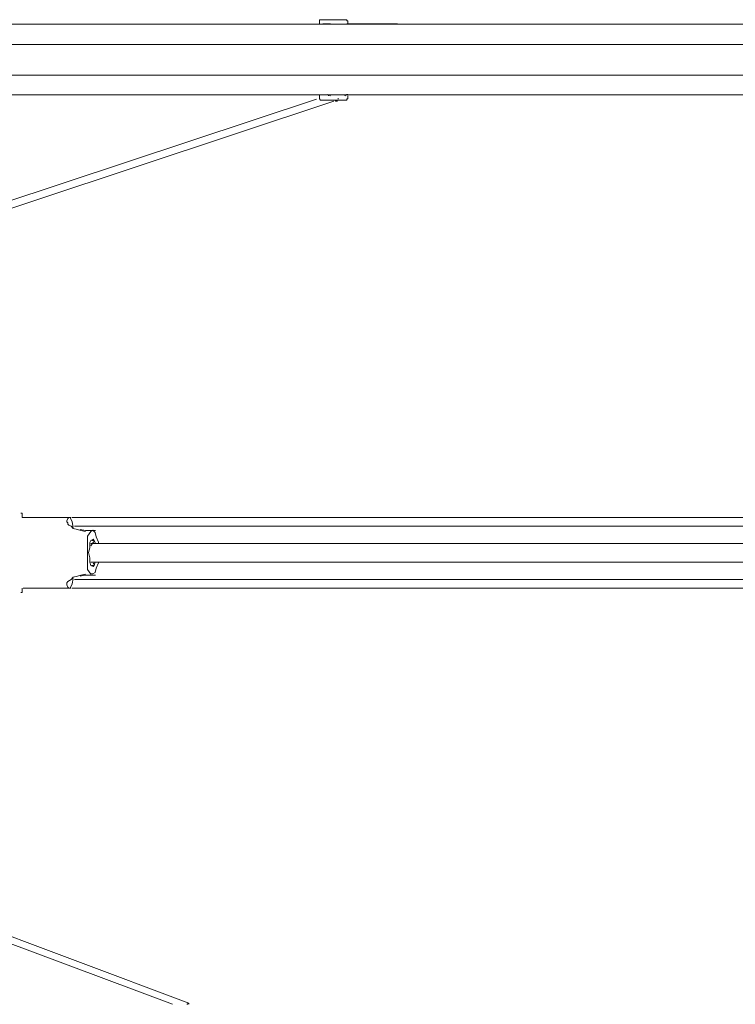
# Model space of a CAD drawing. Header units: millimetres. Extents: x 31.8 to 48.8, y -27.2 to 6.6.
# Tile 21 of 79: x 37.5 to 39.3, y -22.2 to -19.8. Entities that reach past the tile are written whole.
import ezdxf

# ---------------------------------------------------------------- set-up
doc = ezdxf.new("R2010")
doc.units = ezdxf.units.MM
doc.header["$MEASUREMENT"] = 0
doc.layers.add('Livello 1', color=7, linetype='Continuous', lineweight=0)

msp = doc.modelspace()

# ---------------------------------------------------------------- linework, layer by layer
at = {"layer": 'Livello 1', "color": 250, "lineweight": 5, "true_color": 0x1d1d1b}
for points, knots in [([(38.2526, -19.785), (38.2526, -19.785), (38.2526, -19.785), (38.2526, -19.785), (38.2526, -19.785), (38.2499, -19.785), (38.2499, -19.785), (38.2499, -19.785), (38.2499, -19.7875), (38.2499, -19.7875)], [0, 0, 0, 0, 1, 1, 1, 2, 2, 2, 3, 3, 3, 3]), ([(38.2526, -19.785), (38.2526, -19.785), (38.2553, -19.785), (38.2553, -19.785), (38.2553, -19.785), (38.2607, -19.785), (38.2607, -19.785), (38.2607, -19.785), (38.2688, -19.785), (38.2688, -19.785), (38.2688, -19.785), (38.2822, -19.785), (38.2822, -19.785), (38.2822, -19.785), (38.2928, -19.785), (38.2928, -19.785)], [0, 0, 0, 0, 1, 1, 1, 2, 2, 2, 3, 3, 3, 4, 4, 4, 5, 5, 5, 5]), ([(38.2928, -19.785), (38.2928, -19.785), (38.3036, -19.785), (38.3036, -19.785), (38.3036, -19.785), (38.3117, -19.785), (38.3117, -19.785), (38.3117, -19.785), (38.3145, -19.785), (38.3145, -19.785), (38.3145, -19.785), (38.3172, -19.785), (38.3172, -19.785)], [0, 0, 0, 0, 1, 1, 1, 2, 2, 2, 3, 3, 3, 4, 4, 4, 4]), ([(38.3196, -19.7875), (38.3196, -19.7875), (38.3196, -19.7875), (38.3196, -19.7875), (38.3196, -19.7875), (38.3169, -19.7875), (38.3169, -19.7875), (38.3169, -19.7875), (38.3169, -19.785), (38.3169, -19.785)], [0, 0, 0, 0, 1, 1, 1, 2, 2, 2, 3, 3, 3, 3]), ([(38.2512, -19.7957), (38.2512, -19.7957), (38.1413, -19.7957), (38.1413, -19.7957), (38.1413, -19.7957), (38.0338, -19.7957), (38.0338, -19.7957), (38.0338, -19.7957), (37.9293, -19.7957), (37.9293, -19.7957), (37.9293, -19.7957), (37.8248, -19.7957), (37.8248, -19.7957), (37.8248, -19.7957), (37.7257, -19.7957), (37.7257, -19.7957), (37.7257, -19.7957), (37.6263, -19.7957), (37.6263, -19.7957), (37.6263, -19.7957), (37.5324, -19.7957), (37.5324, -19.7957), (37.5324, -19.7957), (37.4412, -19.7957), (37.4412, -19.7957), (37.4412, -19.7957), (37.3552, -19.7957), (37.3552, -19.7957), (37.3552, -19.7957), (37.2804, -19.7957), (37.2804, -19.7957)], [0, 0, 0, 0, 1, 1, 1, 2, 2, 2, 3, 3, 3, 4, 4, 4, 5, 5, 5, 6, 6, 6, 7, 7, 7, 8, 8, 8, 9, 9, 9, 10, 10, 10, 10]), ([(37.2886, -19.7957), (37.2886, -19.7957), (37.3714, -19.7957), (37.3714, -19.7957), (37.3714, -19.7957), (37.4599, -19.7957), (37.4599, -19.7957), (37.4599, -19.7957), (37.5509, -19.7957), (37.5509, -19.7957), (37.5509, -19.7957), (37.6448, -19.7957), (37.6448, -19.7957), (37.6448, -19.7957), (37.7412, -19.7957), (37.7412, -19.7957), (37.7412, -19.7957), (37.8431, -19.7957), (37.8431, -19.7957), (37.8431, -19.7957), (37.9449, -19.7957), (37.9449, -19.7957), (37.9449, -19.7957), (38.0521, -19.7957), (38.0521, -19.7957), (38.0521, -19.7957), (38.1591, -19.7957), (38.1591, -19.7957), (38.1591, -19.7957), (38.2664, -19.7957), (38.2664, -19.7957), (38.2664, -19.7957), (38.3788, -19.7957), (38.3788, -19.7957), (38.3788, -19.7957), (38.4885, -19.7957), (38.4885, -19.7957), (38.4885, -19.7957), (38.6041, -19.7957), (38.6041, -19.7957), (38.6041, -19.7957), (38.7165, -19.7957), (38.7165, -19.7957), (38.7165, -19.7957), (38.8317, -19.7957), (38.8317, -19.7957), (38.8317, -19.7957), (38.9441, -19.7957), (38.9441, -19.7957), (38.9441, -19.7957), (39.0595, -19.7957), (39.0595, -19.7957), (39.0595, -19.7957), (39.1719, -19.7957), (39.1719, -19.7957), (39.1719, -19.7957), (39.2844, -19.7957), (39.2844, -19.7957), (39.2844, -19.7957), (39.397, -19.7957), (39.397, -19.7957), (39.397, -19.7957), (39.5067, -19.7957), (39.5067, -19.7957), (39.5067, -19.7957), (39.6167, -19.7957), (39.6167, -19.7957), (39.6167, -19.7957), (39.7239, -19.7957), (39.7239, -19.7957), (39.7239, -19.7957), (39.8282, -19.7957), (39.8282, -19.7957), (39.8282, -19.7957), (39.9328, -19.7957), (39.9328, -19.7957), (39.9328, -19.7957), (40.0321, -19.7957), (40.0321, -19.7957), (40.0321, -19.7957), (40.131, -19.7957), (40.131, -19.7957), (40.131, -19.7957), (40.2247, -19.7957), (40.2247, -19.7957), (40.2247, -19.7957), (40.3159, -19.7957), (40.3159, -19.7957), (40.3159, -19.7957), (40.4046, -19.7957), (40.4046, -19.7957), (40.4046, -19.7957), (40.4875, -19.7957), (40.4875, -19.7957)], [0, 0, 0, 0, 1, 1, 1, 2, 2, 2, 3, 3, 3, 4, 4, 4, 5, 5, 5, 6, 6, 6, 7, 7, 7, 8, 8, 8, 9, 9, 9, 10, 10, 10, 11, 11, 11, 12, 12, 12, 13, 13, 13, 14, 14, 14, 15, 15, 15, 16, 16, 16, 17, 17, 17, 18, 18, 18, 19, 19, 19, 20, 20, 20, 21, 21, 21, 22, 22, 22, 23, 23, 23, 24, 24, 24, 25, 25, 25, 26, 26, 26, 27, 27, 27, 28, 28, 28, 29, 29, 29, 30, 30, 30, 31, 31, 31, 31]), ([(38.3196, -19.7954), (38.3196, -19.7954), (38.3196, -19.7954), (38.3196, -19.7954), (38.3196, -19.7954), (38.3169, -19.7954), (38.3169, -19.7954)], [0, 0, 0, 0, 1, 1, 1, 2, 2, 2, 2]), ([(37.1786, -19.846), (37.1786, -19.846), (37.2644, -19.846), (37.2644, -19.846), (37.2644, -19.846), (37.3502, -19.846), (37.3502, -19.846), (37.3502, -19.846), (37.4412, -19.846), (37.4412, -19.846), (37.4412, -19.846), (37.5376, -19.846), (37.5376, -19.846), (37.5376, -19.846), (37.6342, -19.846), (37.6342, -19.846), (37.6342, -19.846), (37.7331, -19.846), (37.7331, -19.846), (37.7331, -19.846), (37.8349, -19.846), (37.8349, -19.846), (37.8349, -19.846), (37.9397, -19.846), (37.9397, -19.846), (37.9397, -19.846), (38.0467, -19.846), (38.0467, -19.846), (38.0467, -19.846), (38.1537, -19.846), (38.1537, -19.846), (38.1537, -19.846), (38.2637, -19.846), (38.2637, -19.846), (38.2637, -19.846), (38.3761, -19.846), (38.3761, -19.846), (38.3761, -19.846), (38.4885, -19.846), (38.4885, -19.846), (38.4885, -19.846), (38.6014, -19.846), (38.6014, -19.846), (38.6014, -19.846), (38.7165, -19.846), (38.7165, -19.846), (38.7165, -19.846), (38.829, -19.846), (38.829, -19.846), (38.829, -19.846), (38.9441, -19.846), (38.9441, -19.846), (38.9441, -19.846), (39.0595, -19.846), (39.0595, -19.846), (39.0595, -19.846), (39.1719, -19.846), (39.1719, -19.846), (39.1719, -19.846), (39.2871, -19.846), (39.2871, -19.846), (39.2871, -19.846), (39.3997, -19.846), (39.3997, -19.846), (39.3997, -19.846), (39.5094, -19.846), (39.5094, -19.846), (39.5094, -19.846), (39.6194, -19.846), (39.6194, -19.846), (39.6194, -19.846), (39.7293, -19.846), (39.7293, -19.846), (39.7293, -19.846), (39.8336, -19.846), (39.8336, -19.846), (39.8336, -19.846), (39.9382, -19.846), (39.9382, -19.846), (39.9382, -19.846), (40.0427, -19.846), (40.0427, -19.846), (40.0427, -19.846), (40.1418, -19.846), (40.1418, -19.846), (40.1418, -19.846), (40.2382, -19.846), (40.2382, -19.846), (40.2382, -19.846), (40.3321, -19.846), (40.3321, -19.846), (40.3321, -19.846), (40.4231, -19.846), (40.4231, -19.846), (40.4231, -19.846), (40.5116, -19.846), (40.5116, -19.846), (40.5116, -19.846), (40.5945, -19.846), (40.5945, -19.846)], [0, 0, 0, 0, 1, 1, 1, 2, 2, 2, 3, 3, 3, 4, 4, 4, 5, 5, 5, 6, 6, 6, 7, 7, 7, 8, 8, 8, 9, 9, 9, 10, 10, 10, 11, 11, 11, 12, 12, 12, 13, 13, 13, 14, 14, 14, 15, 15, 15, 16, 16, 16, 17, 17, 17, 18, 18, 18, 19, 19, 19, 20, 20, 20, 21, 21, 21, 22, 22, 22, 23, 23, 23, 24, 24, 24, 25, 25, 25, 26, 26, 26, 27, 27, 27, 28, 28, 28, 29, 29, 29, 30, 30, 30, 31, 31, 31, 32, 32, 32, 33, 33, 33, 33]), ([(40.5945, -19.9205), (40.5945, -19.9205), (40.5116, -19.9205), (40.5116, -19.9205), (40.5116, -19.9205), (40.4231, -19.9205), (40.4231, -19.9205), (40.4231, -19.9205), (40.3321, -19.9205), (40.3321, -19.9205), (40.3321, -19.9205), (40.2382, -19.9205), (40.2382, -19.9205), (40.2382, -19.9205), (40.1418, -19.9205), (40.1418, -19.9205), (40.1418, -19.9205), (40.0427, -19.9205), (40.0427, -19.9205), (40.0427, -19.9205), (39.9382, -19.9205), (39.9382, -19.9205), (39.9382, -19.9205), (39.8336, -19.9205), (39.8336, -19.9205), (39.8336, -19.9205), (39.7293, -19.9205), (39.7293, -19.9205), (39.7293, -19.9205), (39.6194, -19.9205), (39.6194, -19.9205), (39.6194, -19.9205), (39.5094, -19.9205), (39.5094, -19.9205), (39.5094, -19.9205), (39.3997, -19.9205), (39.3997, -19.9205), (39.3997, -19.9205), (39.2871, -19.9205), (39.2871, -19.9205), (39.2871, -19.9205), (39.1719, -19.9205), (39.1719, -19.9205), (39.1719, -19.9205), (39.0595, -19.9205), (39.0595, -19.9205), (39.0595, -19.9205), (38.9441, -19.9205), (38.9441, -19.9205), (38.9441, -19.9205), (38.829, -19.9205), (38.829, -19.9205), (38.829, -19.9205), (38.7165, -19.9205), (38.7165, -19.9205), (38.7165, -19.9205), (38.6014, -19.9205), (38.6014, -19.9205), (38.6014, -19.9205), (38.4885, -19.9205), (38.4885, -19.9205), (38.4885, -19.9205), (38.3761, -19.9205), (38.3761, -19.9205), (38.3761, -19.9205), (38.2637, -19.9205), (38.2637, -19.9205), (38.2637, -19.9205), (38.1537, -19.9205), (38.1537, -19.9205), (38.1537, -19.9205), (38.0467, -19.9205), (38.0467, -19.9205), (38.0467, -19.9205), (37.9397, -19.9205), (37.9397, -19.9205), (37.9397, -19.9205), (37.8349, -19.9205), (37.8349, -19.9205), (37.8349, -19.9205), (37.7331, -19.9205), (37.7331, -19.9205), (37.7331, -19.9205), (37.6342, -19.9205), (37.6342, -19.9205), (37.6342, -19.9205), (37.5376, -19.9205), (37.5376, -19.9205), (37.5376, -19.9205), (37.4412, -19.9205), (37.4412, -19.9205), (37.4412, -19.9205), (37.3502, -19.9205), (37.3502, -19.9205), (37.3502, -19.9205), (37.2644, -19.9205), (37.2644, -19.9205), (37.2644, -19.9205), (37.1786, -19.9205), (37.1786, -19.9205)], [0, 0, 0, 0, 1, 1, 1, 2, 2, 2, 3, 3, 3, 4, 4, 4, 5, 5, 5, 6, 6, 6, 7, 7, 7, 8, 8, 8, 9, 9, 9, 10, 10, 10, 11, 11, 11, 12, 12, 12, 13, 13, 13, 14, 14, 14, 15, 15, 15, 16, 16, 16, 17, 17, 17, 18, 18, 18, 19, 19, 19, 20, 20, 20, 21, 21, 21, 22, 22, 22, 23, 23, 23, 24, 24, 24, 25, 25, 25, 26, 26, 26, 27, 27, 27, 28, 28, 28, 29, 29, 29, 30, 30, 30, 31, 31, 31, 32, 32, 32, 33, 33, 33, 33]), ([(37.2804, -19.9684), (37.2804, -19.9684), (37.3552, -19.9684), (37.3552, -19.9684), (37.3552, -19.9684), (37.4412, -19.9684), (37.4412, -19.9684), (37.4412, -19.9684), (37.5324, -19.9684), (37.5324, -19.9684), (37.5324, -19.9684), (37.6263, -19.9684), (37.6263, -19.9684), (37.6263, -19.9684), (37.7257, -19.9684), (37.7257, -19.9684), (37.7257, -19.9684), (37.8248, -19.9684), (37.8248, -19.9684), (37.8248, -19.9684), (37.9293, -19.9684), (37.9293, -19.9684), (37.9293, -19.9684), (38.0338, -19.9684), (38.0338, -19.9684), (38.0338, -19.9684), (38.1413, -19.9684), (38.1413, -19.9684), (38.1413, -19.9684), (38.2512, -19.9684), (38.2512, -19.9684)], [0, 0, 0, 0, 1, 1, 1, 2, 2, 2, 3, 3, 3, 4, 4, 4, 5, 5, 5, 6, 6, 6, 7, 7, 7, 8, 8, 8, 9, 9, 9, 10, 10, 10, 10]), ([(37.2859, -19.9684), (37.2859, -19.9684), (37.3687, -19.9684), (37.3687, -19.9684), (37.3687, -19.9684), (37.4572, -19.9684), (37.4572, -19.9684), (37.4572, -19.9684), (37.5482, -19.9684), (37.5482, -19.9684), (37.5482, -19.9684), (37.6448, -19.9684), (37.6448, -19.9684), (37.6448, -19.9684), (37.7412, -19.9684), (37.7412, -19.9684), (37.7412, -19.9684), (37.8431, -19.9684), (37.8431, -19.9684), (37.8431, -19.9684), (37.9449, -19.9684), (37.9449, -19.9684), (37.9449, -19.9684), (38.0494, -19.9684), (38.0494, -19.9684), (38.0494, -19.9684), (38.1564, -19.9684), (38.1564, -19.9684), (38.1564, -19.9684), (38.2664, -19.9684), (38.2664, -19.9684), (38.2664, -19.9684), (38.3788, -19.9684), (38.3788, -19.9684), (38.3788, -19.9684), (38.4885, -19.9684), (38.4885, -19.9684), (38.4885, -19.9684), (38.6041, -19.9684), (38.6041, -19.9684), (38.6041, -19.9684), (38.7165, -19.9684), (38.7165, -19.9684), (38.7165, -19.9684), (38.829, -19.9684), (38.829, -19.9684), (38.829, -19.9684), (38.9441, -19.9684), (38.9441, -19.9684), (38.9441, -19.9684), (39.0595, -19.9684), (39.0595, -19.9684), (39.0595, -19.9684), (39.1719, -19.9684), (39.1719, -19.9684), (39.1719, -19.9684), (39.2844, -19.9684), (39.2844, -19.9684), (39.2844, -19.9684), (39.397, -19.9684), (39.397, -19.9684), (39.397, -19.9684), (39.5067, -19.9684), (39.5067, -19.9684), (39.5067, -19.9684), (39.6167, -19.9684), (39.6167, -19.9684), (39.6167, -19.9684), (39.7239, -19.9684), (39.7239, -19.9684), (39.7239, -19.9684), (39.8309, -19.9684), (39.8309, -19.9684), (39.8309, -19.9684), (39.9328, -19.9684), (39.9328, -19.9684), (39.9328, -19.9684), (40.0348, -19.9684), (40.0348, -19.9684), (40.0348, -19.9684), (40.131, -19.9684), (40.131, -19.9684), (40.131, -19.9684), (40.2247, -19.9684), (40.2247, -19.9684), (40.2247, -19.9684), (40.3159, -19.9684), (40.3159, -19.9684), (40.3159, -19.9684), (40.4046, -19.9684), (40.4046, -19.9684), (40.4046, -19.9684), (40.4902, -19.9684), (40.4902, -19.9684)], [0, 0, 0, 0, 1, 1, 1, 2, 2, 2, 3, 3, 3, 4, 4, 4, 5, 5, 5, 6, 6, 6, 7, 7, 7, 8, 8, 8, 9, 9, 9, 10, 10, 10, 11, 11, 11, 12, 12, 12, 13, 13, 13, 14, 14, 14, 15, 15, 15, 16, 16, 16, 17, 17, 17, 18, 18, 18, 19, 19, 19, 20, 20, 20, 21, 21, 21, 22, 22, 22, 23, 23, 23, 24, 24, 24, 25, 25, 25, 26, 26, 26, 27, 27, 27, 28, 28, 28, 29, 29, 29, 30, 30, 30, 31, 31, 31, 31]), ([(38.2499, -19.9788), (38.2499, -19.9788), (38.2499, -19.9788), (38.2499, -19.9788), (38.2499, -19.9788), (38.2526, -19.9815), (38.2526, -19.9815)], [0, 0, 0, 0, 1, 1, 1, 2, 2, 2, 2]), ([(38.2768, -19.9708), (38.2768, -19.9708), (38.2768, -19.9708), (38.2768, -19.9708), (38.2768, -19.9708), (38.2688, -19.9681), (38.2688, -19.9681)], [0, 0, 0, 0, 1, 1, 1, 2, 2, 2, 2]), ([(38.2688, -19.9684), (38.2688, -19.9684), (38.2716, -19.9684), (38.2716, -19.9684), (38.2716, -19.9684), (38.2716, -19.9711), (38.2716, -19.9711)], [0, 0, 0, 0, 1, 1, 1, 2, 2, 2, 2]), ([(38.3169, -19.9815), (38.3169, -19.9815), (38.3169, -19.9815), (38.3169, -19.9815), (38.3169, -19.9815), (38.3169, -19.9788), (38.3169, -19.9788), (38.3169, -19.9788), (38.3196, -19.9788), (38.3196, -19.9788)], [0, 0, 0, 0, 1, 1, 1, 2, 2, 2, 3, 3, 3, 3]), ([(38.2928, -19.9815), (38.2928, -19.9815), (38.2822, -19.9815), (38.2822, -19.9815), (38.2822, -19.9815), (38.2688, -19.9815), (38.2688, -19.9815), (38.2688, -19.9815), (38.2607, -19.9815), (38.2607, -19.9815), (38.2607, -19.9815), (38.2553, -19.9815), (38.2553, -19.9815), (38.2553, -19.9815), (38.2526, -19.9815), (38.2526, -19.9815)], [0, 0, 0, 0, 1, 1, 1, 2, 2, 2, 3, 3, 3, 4, 4, 4, 5, 5, 5, 5]), ([(38.2941, -19.9842), (38.2941, -19.9842), (38.2941, -19.9842), (38.2941, -19.9842), (38.2941, -19.9842), (38.2914, -19.9842), (38.2914, -19.9842), (38.2914, -19.9842), (38.2887, -19.9842), (38.2887, -19.9842), (38.2887, -19.9842), (38.2887, -19.9817), (38.2887, -19.9817), (38.2887, -19.9817), (38.286, -19.9817), (38.286, -19.9817)], [0, 0, 0, 0, 1, 1, 1, 2, 2, 2, 3, 3, 3, 4, 4, 4, 5, 5, 5, 5]), ([(38.3172, -19.9815), (38.3172, -19.9815), (38.3145, -19.9815), (38.3145, -19.9815), (38.3145, -19.9815), (38.3117, -19.9815), (38.3117, -19.9815), (38.3117, -19.9815), (38.3036, -19.9815), (38.3036, -19.9815), (38.3036, -19.9815), (38.2928, -19.9815), (38.2928, -19.9815)], [0, 0, 0, 0, 1, 1, 1, 2, 2, 2, 3, 3, 3, 4, 4, 4, 4]), ([(37.5222, -20.9943), (37.5222, -20.9943), (37.5222, -20.9943), (37.5222, -20.9943), (37.5222, -20.9943), (37.5222, -20.9915), (37.5222, -20.9915), (37.5222, -20.9915), (37.5195, -20.9915), (37.5195, -20.9915)], [0, 0, 0, 0, 1, 1, 1, 2, 2, 2, 3, 3, 3, 3]), ([(37.5222, -21.0019), (37.5222, -21.0019), (37.5249, -21.0019), (37.5249, -21.0019), (37.5249, -21.0019), (37.5222, -21.0019), (37.5222, -21.0019), (37.5222, -21.0019), (37.5222, -20.9992), (37.5222, -20.9992)], [0, 0, 0, 0, 1, 1, 1, 2, 2, 2, 3, 3, 3, 3]), ([(37.6771, -21.0365), (37.6771, -21.0365), (37.6771, -21.0365), (37.6771, -21.0365), (37.6771, -21.0365), (37.6663, -21.034), (37.6663, -21.034), (37.6663, -21.034), (37.6581, -21.0315), (37.6581, -21.0315), (37.6581, -21.0315), (37.6475, -21.0288), (37.6475, -21.0288), (37.6475, -21.0288), (37.6421, -21.0234), (37.6421, -21.0234), (37.6421, -21.0234), (37.6369, -21.0207), (37.6369, -21.0207), (37.6369, -21.0207), (37.6342, -21.018), (37.6342, -21.018), (37.6342, -21.018), (37.6342, -21.0155), (37.6342, -21.0155), (37.6342, -21.0155), (37.6315, -21.0128), (37.6315, -21.0128), (37.6315, -21.0128), (37.6315, -21.0101), (37.6315, -21.0101), (37.6315, -21.0101), (37.6342, -21.0046), (37.6342, -21.0046)], [0, 0, 0, 0, 1, 1, 1, 2, 2, 2, 3, 3, 3, 4, 4, 4, 5, 5, 5, 6, 6, 6, 7, 7, 7, 8, 8, 8, 9, 9, 9, 10, 10, 10, 11, 11, 11, 11]), ([(37.6396, -21.0019), (37.6396, -21.0019), (37.6396, -21.0019), (37.6396, -21.0019), (37.6396, -21.0019), (37.6369, -21.0019), (37.6369, -21.0019)], [0, 0, 0, 0, 1, 1, 1, 2, 2, 2, 2]), ([(37.6475, -21.0261), (37.6475, -21.0261), (37.6451, -21.0128), (37.6451, -21.0128), (37.6451, -21.0128), (37.6396, -21.0019), (37.6396, -21.0019)], [0, 0, 0, 0, 1, 1, 1, 2, 2, 2, 2]), ([(40.131, -21.0019), (40.131, -21.0019), (40.0427, -21.0019), (40.0427, -21.0019), (40.0427, -21.0019), (39.8793, -21.0019), (39.8793, -21.0019), (39.8793, -21.0019), (39.7158, -21.0019), (39.7158, -21.0019), (39.7158, -21.0019), (39.5526, -21.0019), (39.5526, -21.0019), (39.5526, -21.0019), (39.3864, -21.0019), (39.3864, -21.0019), (39.3864, -21.0019), (39.22, -21.0019), (39.22, -21.0019), (39.22, -21.0019), (39.0541, -21.0019), (39.0541, -21.0019), (39.0541, -21.0019), (38.8879, -21.0019), (38.8879, -21.0019), (38.8879, -21.0019), (38.722, -21.0019), (38.722, -21.0019), (38.722, -21.0019), (38.5556, -21.0019), (38.5556, -21.0019), (38.5556, -21.0019), (38.3896, -21.0019), (38.3896, -21.0019), (38.3896, -21.0019), (38.2235, -21.0019), (38.2235, -21.0019), (38.2235, -21.0019), (38.0575, -21.0019), (38.0575, -21.0019), (38.0575, -21.0019), (37.8938, -21.0019), (37.8938, -21.0019), (37.8938, -21.0019), (37.7304, -21.0019), (37.7304, -21.0019), (37.7304, -21.0019), (37.6448, -21.0019), (37.6448, -21.0019)], [0, 0, 0, 0, 1, 1, 1, 2, 2, 2, 3, 3, 3, 4, 4, 4, 5, 5, 5, 6, 6, 6, 7, 7, 7, 8, 8, 8, 9, 9, 9, 10, 10, 10, 11, 11, 11, 12, 12, 12, 13, 13, 13, 14, 14, 14, 15, 15, 15, 16, 16, 16, 16]), ([(40.1231, -21.0232), (40.1231, -21.0232), (40.04, -21.0232), (40.04, -21.0232), (40.04, -21.0232), (39.8763, -21.0232), (39.8763, -21.0232), (39.8763, -21.0232), (39.7129, -21.0232), (39.7129, -21.0232), (39.7129, -21.0232), (39.5492, -21.0232), (39.5492, -21.0232), (39.5492, -21.0232), (39.3828, -21.0232), (39.3828, -21.0232), (39.3828, -21.0232), (39.2193, -21.0232), (39.2193, -21.0232), (39.2193, -21.0232), (39.0532, -21.0232), (39.0532, -21.0232), (39.0532, -21.0232), (38.8866, -21.0232), (38.8866, -21.0232), (38.8866, -21.0232), (38.7204, -21.0232), (38.7204, -21.0232), (38.7204, -21.0232), (38.5542, -21.0232), (38.5542, -21.0232), (38.5542, -21.0232), (38.3881, -21.0232), (38.3881, -21.0232), (38.3881, -21.0232), (38.2244, -21.0232), (38.2244, -21.0232), (38.2244, -21.0232), (38.0607, -21.0232), (38.0607, -21.0232), (38.0607, -21.0232), (37.8972, -21.0232), (37.8972, -21.0232), (37.8972, -21.0232), (37.7336, -21.0232), (37.7336, -21.0232), (37.7336, -21.0232), (37.6505, -21.0232), (37.6505, -21.0232)], [0, 0, 0, 0, 1, 1, 1, 2, 2, 2, 3, 3, 3, 4, 4, 4, 5, 5, 5, 6, 6, 6, 7, 7, 7, 8, 8, 8, 9, 9, 9, 10, 10, 10, 11, 11, 11, 12, 12, 12, 13, 13, 13, 14, 14, 14, 15, 15, 15, 16, 16, 16, 16]), ([(37.6527, -21.0232), (37.6527, -21.0232), (37.7974, -21.0232), (37.7974, -21.0232), (37.7974, -21.0232), (37.9636, -21.0232), (37.9636, -21.0232), (37.9636, -21.0232), (38.1296, -21.0232), (38.1296, -21.0232), (38.1296, -21.0232), (38.2959, -21.0232), (38.2959, -21.0232), (38.2959, -21.0232), (38.4646, -21.0232), (38.4646, -21.0232), (38.4646, -21.0232), (38.6335, -21.0232), (38.6335, -21.0232), (38.6335, -21.0232), (38.8021, -21.0232), (38.8021, -21.0232), (38.8021, -21.0232), (38.971, -21.0232), (38.971, -21.0232), (38.971, -21.0232), (39.1399, -21.0232), (39.1399, -21.0232), (39.1399, -21.0232), (39.3087, -21.0232), (39.3087, -21.0232), (39.3087, -21.0232), (39.4774, -21.0232), (39.4774, -21.0232), (39.4774, -21.0232), (39.646, -21.0232), (39.646, -21.0232), (39.646, -21.0232), (39.8122, -21.0232), (39.8122, -21.0232), (39.8122, -21.0232), (39.9786, -21.0232), (39.9786, -21.0232), (39.9786, -21.0232), (40.1231, -21.0232), (40.1231, -21.0232)], [0, 0, 0, 0, 1, 1, 1, 2, 2, 2, 3, 3, 3, 4, 4, 4, 5, 5, 5, 6, 6, 6, 7, 7, 7, 8, 8, 8, 9, 9, 9, 10, 10, 10, 11, 11, 11, 12, 12, 12, 13, 13, 13, 14, 14, 14, 15, 15, 15, 15]), ([(37.6859, -21.0338), (37.6859, -21.0338), (37.6778, -21.0338), (37.6778, -21.0338), (37.6778, -21.0338), (37.6645, -21.0311), (37.6645, -21.0311)], [0, 0, 0, 0, 1, 1, 1, 2, 2, 2, 2]), ([(37.7089, -21.0651), (37.7089, -21.0651), (37.7089, -21.0624), (37.7089, -21.0624), (37.7089, -21.0624), (37.7035, -21.0493), (37.7035, -21.0493), (37.7035, -21.0493), (37.7008, -21.0387), (37.7008, -21.0387), (37.7008, -21.0387), (37.6954, -21.0333), (37.6954, -21.0333), (37.6954, -21.0333), (37.6902, -21.036), (37.6902, -21.036)], [0, 0, 0, 0, 1, 1, 1, 2, 2, 2, 3, 3, 3, 4, 4, 4, 5, 5, 5, 5]), ([(37.6825, -21.0473), (37.6825, -21.0473), (37.6825, -21.0473), (37.6825, -21.0473), (37.6825, -21.0473), (37.6825, -21.05), (37.6825, -21.05)], [0, 0, 0, 0, 1, 1, 1, 2, 2, 2, 2]), ([(37.7013, -21.0658), (37.7013, -21.0658), (37.7013, -21.0633), (37.7013, -21.0633), (37.7013, -21.0633), (37.6986, -21.0579), (37.6986, -21.0579), (37.6986, -21.0579), (37.6959, -21.0552), (37.6959, -21.0552), (37.6959, -21.0552), (37.6904, -21.0579), (37.6904, -21.0579), (37.6904, -21.0579), (37.6879, -21.0633), (37.6879, -21.0633), (37.6879, -21.0633), (37.6879, -21.0764), (37.6879, -21.0764), (37.6879, -21.0764), (37.6852, -21.0873), (37.6852, -21.0873)], [0, 0, 0, 0, 1, 1, 1, 2, 2, 2, 3, 3, 3, 4, 4, 4, 5, 5, 5, 6, 6, 6, 7, 7, 7, 7]), ([(37.6931, -21.0579), (37.6931, -21.0579), (37.6931, -21.0579), (37.6931, -21.0579), (37.6931, -21.0579), (37.6959, -21.0579), (37.6959, -21.0579)], [0, 0, 0, 0, 1, 1, 1, 2, 2, 2, 2]), ([(37.6959, -21.0579), (37.6959, -21.0579), (37.6986, -21.0579), (37.6986, -21.0579), (37.6986, -21.0579), (37.6986, -21.0606), (37.6986, -21.0606), (37.6986, -21.0606), (37.6959, -21.0633), (37.6959, -21.0633)], [0, 0, 0, 0, 1, 1, 1, 2, 2, 2, 3, 3, 3, 3]), ([(40.0802, -21.0658), (40.0802, -21.0658), (40.0694, -21.0658), (40.0694, -21.0658), (40.0694, -21.0658), (39.9892, -21.0658), (39.9892, -21.0658), (39.9892, -21.0658), (39.9222, -21.0658), (39.9222, -21.0658), (39.9222, -21.0658), (39.8736, -21.0658), (39.8736, -21.0658), (39.8736, -21.0658), (39.828, -21.0658), (39.828, -21.0658), (39.828, -21.0658), (39.7799, -21.0658), (39.7799, -21.0658), (39.7799, -21.0658), (39.7316, -21.0658), (39.7316, -21.0658), (39.7316, -21.0658), (39.4661, -21.0658), (39.4661, -21.0658), (39.4661, -21.0658), (39.3051, -21.0658), (39.3051, -21.0658), (39.3051, -21.0658), (39.1469, -21.0658), (39.1469, -21.0658), (39.1469, -21.0658), (38.9967, -21.0658), (38.9967, -21.0658), (38.9967, -21.0658), (38.8545, -21.0658), (38.8545, -21.0658), (38.8545, -21.0658), (38.6965, -21.0658), (38.6965, -21.0658), (38.6965, -21.0658), (38.5355, -21.0658), (38.5355, -21.0658), (38.5355, -21.0658), (38.3935, -21.0658), (38.3935, -21.0658), (38.3935, -21.0658), (38.3395, -21.0658), (38.3395, -21.0658), (38.3395, -21.0658), (38.2779, -21.0658), (38.2779, -21.0658), (38.2779, -21.0658), (38.2029, -21.0658), (38.2029, -21.0658), (38.2029, -21.0658), (38.1117, -21.0658), (38.1117, -21.0658), (38.1117, -21.0658), (38.0099, -21.0658), (38.0099, -21.0658), (38.0099, -21.0658), (37.8918, -21.0658), (37.8918, -21.0658), (37.8918, -21.0658), (37.7631, -21.0658), (37.7631, -21.0658), (37.7631, -21.0658), (37.6907, -21.0658), (37.6907, -21.0658)], [0, 0, 0, 0, 1, 1, 1, 2, 2, 2, 3, 3, 3, 4, 4, 4, 5, 5, 5, 6, 6, 6, 7, 7, 7, 8, 8, 8, 9, 9, 9, 10, 10, 10, 11, 11, 11, 12, 12, 12, 13, 13, 13, 14, 14, 14, 15, 15, 15, 16, 16, 16, 17, 17, 17, 18, 18, 18, 19, 19, 19, 20, 20, 20, 21, 21, 21, 22, 22, 22, 23, 23, 23, 23]), ([(37.6852, -21.0873), (37.6852, -21.0873), (37.6879, -21.1004), (37.6879, -21.1004), (37.6879, -21.1004), (37.6879, -21.1112), (37.6879, -21.1112), (37.6879, -21.1112), (37.6904, -21.1191), (37.6904, -21.1191), (37.6904, -21.1191), (37.6959, -21.1218), (37.6959, -21.1218), (37.6959, -21.1218), (37.6986, -21.1191), (37.6986, -21.1191), (37.6986, -21.1191), (37.7013, -21.1112), (37.7013, -21.1112)], [0, 0, 0, 0, 1, 1, 1, 2, 2, 2, 3, 3, 3, 4, 4, 4, 5, 5, 5, 6, 6, 6, 6]), ([(37.6902, -21.1394), (37.6902, -21.1394), (37.6954, -21.1394), (37.6954, -21.1394), (37.6954, -21.1394), (37.7008, -21.1369), (37.7008, -21.1369), (37.7008, -21.1369), (37.7035, -21.1263), (37.7035, -21.1263), (37.7035, -21.1263), (37.7089, -21.113), (37.7089, -21.113), (37.7089, -21.113), (37.7089, -21.1103), (37.7089, -21.1103)], [0, 0, 0, 0, 1, 1, 1, 2, 2, 2, 3, 3, 3, 4, 4, 4, 5, 5, 5, 5]), ([(37.6825, -21.127), (37.6825, -21.127), (37.6825, -21.127), (37.6825, -21.127), (37.6825, -21.127), (37.6825, -21.1295), (37.6825, -21.1295)], [0, 0, 0, 0, 1, 1, 1, 2, 2, 2, 2]), ([(37.6907, -21.111), (37.6907, -21.111), (37.7175, -21.111), (37.7175, -21.111), (37.7175, -21.111), (37.8006, -21.111), (37.8006, -21.111), (37.8006, -21.111), (37.865, -21.111), (37.865, -21.111), (37.865, -21.111), (37.913, -21.111), (37.913, -21.111), (37.913, -21.111), (37.9589, -21.111), (37.9589, -21.111), (37.9589, -21.111), (38.0072, -21.111), (38.0072, -21.111), (38.0072, -21.111), (38.0553, -21.111), (38.0553, -21.111), (38.0553, -21.111), (38.3237, -21.111), (38.3237, -21.111), (38.3237, -21.111), (38.4817, -21.111), (38.4817, -21.111), (38.4817, -21.111), (38.6402, -21.111), (38.6402, -21.111), (38.6402, -21.111), (38.7901, -21.111), (38.7901, -21.111), (38.7901, -21.111), (38.9324, -21.111), (38.9324, -21.111), (38.9324, -21.111), (39.0906, -21.111), (39.0906, -21.111), (39.0906, -21.111), (39.2516, -21.111), (39.2516, -21.111), (39.2516, -21.111), (39.3963, -21.111), (39.3963, -21.111), (39.3963, -21.111), (39.4471, -21.111), (39.4471, -21.111), (39.4471, -21.111), (39.509, -21.111), (39.509, -21.111), (39.509, -21.111), (39.5867, -21.111), (39.5867, -21.111), (39.5867, -21.111), (39.6754, -21.111), (39.6754, -21.111), (39.6754, -21.111), (39.7772, -21.111), (39.7772, -21.111), (39.7772, -21.111), (39.8951, -21.111), (39.8951, -21.111), (39.8951, -21.111), (40.024, -21.111), (40.024, -21.111), (40.024, -21.111), (40.0802, -21.111), (40.0802, -21.111)], [0, 0, 0, 0, 1, 1, 1, 2, 2, 2, 3, 3, 3, 4, 4, 4, 5, 5, 5, 6, 6, 6, 7, 7, 7, 8, 8, 8, 9, 9, 9, 10, 10, 10, 11, 11, 11, 12, 12, 12, 13, 13, 13, 14, 14, 14, 15, 15, 15, 16, 16, 16, 17, 17, 17, 18, 18, 18, 19, 19, 19, 20, 20, 20, 21, 21, 21, 22, 22, 22, 23, 23, 23, 23]), ([(37.6959, -21.1137), (37.6959, -21.1137), (37.6986, -21.1164), (37.6986, -21.1164), (37.6986, -21.1164), (37.6986, -21.1191), (37.6986, -21.1191), (37.6986, -21.1191), (37.6959, -21.1191), (37.6959, -21.1191)], [0, 0, 0, 0, 1, 1, 1, 2, 2, 2, 3, 3, 3, 3]), ([(37.6342, -21.1722), (37.6342, -21.1722), (37.6315, -21.1667), (37.6315, -21.1667), (37.6315, -21.1667), (37.6315, -21.1615), (37.6315, -21.1615), (37.6315, -21.1615), (37.6342, -21.1588), (37.6342, -21.1588), (37.6342, -21.1588), (37.6421, -21.1536), (37.6421, -21.1536), (37.6421, -21.1536), (37.6475, -21.1482), (37.6475, -21.1482), (37.6475, -21.1482), (37.6581, -21.1457), (37.6581, -21.1457), (37.6581, -21.1457), (37.6663, -21.143), (37.6663, -21.143), (37.6663, -21.143), (37.6771, -21.1403), (37.6771, -21.1403)], [0, 0, 0, 0, 1, 1, 1, 2, 2, 2, 3, 3, 3, 4, 4, 4, 5, 5, 5, 6, 6, 6, 7, 7, 7, 8, 8, 8, 8]), ([(37.6396, -21.1749), (37.6396, -21.1749), (37.6451, -21.1643), (37.6451, -21.1643), (37.6451, -21.1643), (37.6475, -21.1509), (37.6475, -21.1509)], [0, 0, 0, 0, 1, 1, 1, 2, 2, 2, 2]), ([(37.6505, -21.1536), (37.6505, -21.1536), (37.7336, -21.1536), (37.7336, -21.1536), (37.7336, -21.1536), (37.8972, -21.1536), (37.8972, -21.1536), (37.8972, -21.1536), (38.0607, -21.1536), (38.0607, -21.1536), (38.0607, -21.1536), (38.2244, -21.1536), (38.2244, -21.1536), (38.2244, -21.1536), (38.3881, -21.1536), (38.3881, -21.1536), (38.3881, -21.1536), (38.5542, -21.1536), (38.5542, -21.1536), (38.5542, -21.1536), (38.7204, -21.1536), (38.7204, -21.1536), (38.7204, -21.1536), (38.8866, -21.1536), (38.8866, -21.1536), (38.8866, -21.1536), (39.0532, -21.1536), (39.0532, -21.1536), (39.0532, -21.1536), (39.2193, -21.1536), (39.2193, -21.1536), (39.2193, -21.1536), (39.3828, -21.1536), (39.3828, -21.1536), (39.3828, -21.1536), (39.5492, -21.1536), (39.5492, -21.1536), (39.5492, -21.1536), (39.7129, -21.1536), (39.7129, -21.1536), (39.7129, -21.1536), (39.8763, -21.1536), (39.8763, -21.1536), (39.8763, -21.1536), (40.04, -21.1536), (40.04, -21.1536), (40.04, -21.1536), (40.1231, -21.1536), (40.1231, -21.1536)], [0, 0, 0, 0, 1, 1, 1, 2, 2, 2, 3, 3, 3, 4, 4, 4, 5, 5, 5, 6, 6, 6, 7, 7, 7, 8, 8, 8, 9, 9, 9, 10, 10, 10, 11, 11, 11, 12, 12, 12, 13, 13, 13, 14, 14, 14, 15, 15, 15, 16, 16, 16, 16]), ([(37.6527, -21.1534), (37.6527, -21.1534), (37.7974, -21.1534), (37.7974, -21.1534), (37.7974, -21.1534), (37.9636, -21.1534), (37.9636, -21.1534), (37.9636, -21.1534), (38.1296, -21.1534), (38.1296, -21.1534), (38.1296, -21.1534), (38.2959, -21.1534), (38.2959, -21.1534), (38.2959, -21.1534), (38.4646, -21.1534), (38.4646, -21.1534), (38.4646, -21.1534), (38.6335, -21.1534), (38.6335, -21.1534), (38.6335, -21.1534), (38.8021, -21.1534), (38.8021, -21.1534), (38.8021, -21.1534), (38.971, -21.1534), (38.971, -21.1534), (38.971, -21.1534), (39.1399, -21.1534), (39.1399, -21.1534), (39.1399, -21.1534), (39.3087, -21.1534), (39.3087, -21.1534), (39.3087, -21.1534), (39.4774, -21.1534), (39.4774, -21.1534), (39.4774, -21.1534), (39.646, -21.1534), (39.646, -21.1534), (39.646, -21.1534), (39.8122, -21.1534), (39.8122, -21.1534), (39.8122, -21.1534), (39.9786, -21.1534), (39.9786, -21.1534), (39.9786, -21.1534), (40.1231, -21.1534), (40.1231, -21.1534)], [0, 0, 0, 0, 1, 1, 1, 2, 2, 2, 3, 3, 3, 4, 4, 4, 5, 5, 5, 6, 6, 6, 7, 7, 7, 8, 8, 8, 9, 9, 9, 10, 10, 10, 11, 11, 11, 12, 12, 12, 13, 13, 13, 14, 14, 14, 15, 15, 15, 15]), ([(37.6645, -21.1455), (37.6645, -21.1455), (37.6751, -21.143), (37.6751, -21.143), (37.6751, -21.143), (37.6859, -21.143), (37.6859, -21.143)], [0, 0, 0, 0, 1, 1, 1, 2, 2, 2, 2]), ([(37.5195, -21.1853), (37.5195, -21.1853), (37.5195, -21.1853), (37.5195, -21.1853), (37.5195, -21.1853), (37.5222, -21.1853), (37.5222, -21.1853), (37.5222, -21.1853), (37.5222, -21.1825), (37.5222, -21.1825)], [0, 0, 0, 0, 1, 1, 1, 2, 2, 2, 3, 3, 3, 3]), ([(37.6369, -21.1749), (37.6369, -21.1749), (37.6369, -21.1749), (37.6369, -21.1749), (37.6369, -21.1749), (37.6396, -21.1749), (37.6396, -21.1749)], [0, 0, 0, 0, 1, 1, 1, 2, 2, 2, 2]), ([(40.131, -21.1746), (40.131, -21.1746), (40.0427, -21.1746), (40.0427, -21.1746), (40.0427, -21.1746), (39.882, -21.1746), (39.882, -21.1746), (39.882, -21.1746), (39.7158, -21.1746), (39.7158, -21.1746), (39.7158, -21.1746), (39.5526, -21.1746), (39.5526, -21.1746), (39.5526, -21.1746), (39.3864, -21.1746), (39.3864, -21.1746), (39.3864, -21.1746), (39.22, -21.1746), (39.22, -21.1746), (39.22, -21.1746), (39.0541, -21.1746), (39.0541, -21.1746), (39.0541, -21.1746), (38.8879, -21.1746), (38.8879, -21.1746), (38.8879, -21.1746), (38.722, -21.1746), (38.722, -21.1746), (38.722, -21.1746), (38.5556, -21.1746), (38.5556, -21.1746), (38.5556, -21.1746), (38.3896, -21.1746), (38.3896, -21.1746), (38.3896, -21.1746), (38.2235, -21.1746), (38.2235, -21.1746), (38.2235, -21.1746), (38.0575, -21.1746), (38.0575, -21.1746), (38.0575, -21.1746), (37.8938, -21.1746), (37.8938, -21.1746), (37.8938, -21.1746), (37.7304, -21.1746), (37.7304, -21.1746), (37.7304, -21.1746), (37.6448, -21.1746), (37.6448, -21.1746)], [0, 0, 0, 0, 1, 1, 1, 2, 2, 2, 3, 3, 3, 4, 4, 4, 5, 5, 5, 6, 6, 6, 7, 7, 7, 8, 8, 8, 9, 9, 9, 10, 10, 10, 11, 11, 11, 12, 12, 12, 13, 13, 13, 14, 14, 14, 15, 15, 15, 16, 16, 16, 16]), ([(37.9304, -22.1895), (37.9304, -22.1895), (37.9304, -22.1895), (37.9304, -22.1895), (37.9304, -22.1895), (37.9277, -22.1895), (37.9277, -22.1895), (37.9277, -22.1895), (37.9277, -22.1922), (37.9277, -22.1922), (37.9277, -22.1922), (37.925, -22.1922), (37.925, -22.1922)], [0, 0, 0, 0, 1, 1, 1, 2, 2, 2, 3, 3, 3, 4, 4, 4, 4])]:
    msp.add_open_spline(points, degree=3, knots=knots, dxfattribs=at)
for points in [[(38.2499, -19.7875), (38.2499, -19.7875), (38.2499, -19.7954), (38.2499, -19.7954)], [(38.2688, -19.7954), (38.2688, -19.7954), (38.258, -19.7954), (38.258, -19.7954)], [(38.2688, -19.7954), (38.2688, -19.7954), (38.2768, -19.7954), (38.2768, -19.7954)], [(38.2716, -19.7954), (38.2716, -19.7954), (38.2688, -19.7954), (38.2688, -19.7954)], [(38.3196, -19.7954), (38.3196, -19.7954), (38.3169, -19.7954), (38.3169, -19.7954)], [(38.3196, -19.7954), (38.3196, -19.7954), (38.3196, -19.7875), (38.3196, -19.7875)], [(38.4404, -19.7954), (38.4404, -19.7954), (38.3196, -19.7954), (38.3196, -19.7954)], [(38.2499, -19.9684), (38.2499, -19.9684), (38.2499, -19.9788), (38.2499, -19.9788)], [(38.258, -19.9684), (38.258, -19.9684), (38.2688, -19.9684), (38.2688, -19.9684)], [(38.2953, -19.9797), (38.2953, -19.9797), (38.2953, -19.9769), (38.2953, -19.9769)], [(38.3172, -19.9681), (38.3172, -19.9681), (38.3117, -19.9708), (38.3117, -19.9708)], [(38.3172, -19.9681), (38.3172, -19.9681), (38.3196, -19.9681), (38.3196, -19.9681)], [(38.3196, -19.9684), (38.3196, -19.9684), (38.4404, -19.9684), (38.4404, -19.9684)], [(38.3196, -19.9788), (38.3196, -19.9788), (38.3196, -19.9711), (38.3196, -19.9711)], [(38.2424, -19.9794), (38.2424, -19.9794), (37.3118, -20.2876), (37.3118, -20.2876)], [(37.3145, -20.3063), (37.3145, -20.3063), (38.2851, -19.9846), (38.2851, -19.9846)], [(37.5222, -20.9992), (37.5222, -20.9992), (37.5222, -20.9943), (37.5222, -20.9943)], [(37.6428, -21.0019), (37.6428, -21.0019), (37.5249, -21.0019), (37.5249, -21.0019)], [(37.6369, -21.0019), (37.6369, -21.0019), (37.6342, -21.0046), (37.6342, -21.0046)], [(37.6904, -21.0365), (37.6904, -21.0365), (37.6825, -21.0473), (37.6825, -21.0473)], [(37.7019, -21.0338), (37.7019, -21.0338), (37.6859, -21.0338), (37.6859, -21.0338)], [(37.6825, -21.05), (37.6825, -21.05), (37.6825, -21.127), (37.6825, -21.127)], [(37.6959, -21.0633), (37.6959, -21.0633), (37.6904, -21.0712), (37.6904, -21.0712)], [(37.6825, -21.1295), (37.6825, -21.1295), (37.6904, -21.1403), (37.6904, -21.1403)], [(37.6959, -21.1191), (37.6959, -21.1191), (37.6931, -21.1191), (37.6931, -21.1191)], [(37.6859, -21.143), (37.6859, -21.143), (37.7019, -21.143), (37.7019, -21.143)], [(37.5222, -21.1776), (37.5222, -21.1776), (37.5222, -21.1749), (37.5222, -21.1749)], [(37.5222, -21.1825), (37.5222, -21.1825), (37.5222, -21.1776), (37.5222, -21.1776)], [(37.5249, -21.1749), (37.5249, -21.1749), (37.6428, -21.1749), (37.6428, -21.1749)], [(37.6342, -21.1722), (37.6342, -21.1722), (37.6369, -21.1749), (37.6369, -21.1749)], [(37.9304, -22.1895), (37.9304, -22.1895), (36.8174, -21.772), (36.8174, -21.772)], [(36.8011, -21.7851), (36.8011, -21.7851), (37.89, -22.192), (37.89, -22.192)], [(37.9304, -22.192), (37.9304, -22.192), (37.9304, -22.1895), (37.9304, -22.1895)]]:
    msp.add_open_spline(points, degree=3, dxfattribs=at)

doc.saveas('drawing.dxf')
